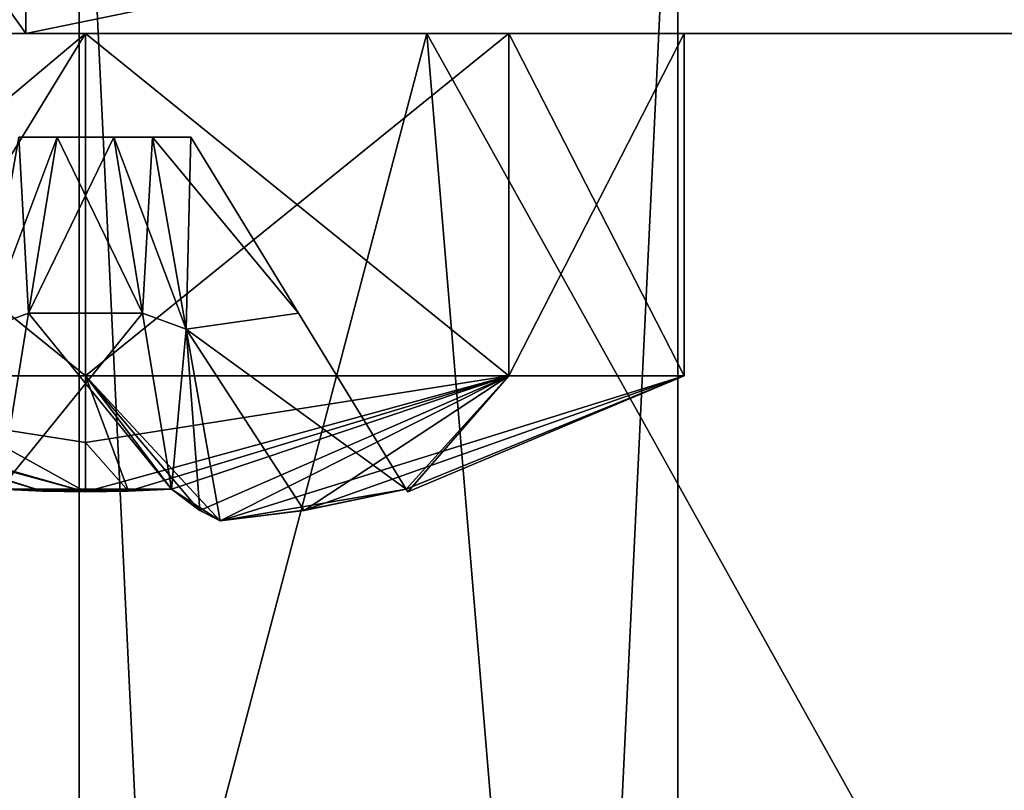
# Model space of a CAD drawing. Header units: millimetres. Extents: x -25 to 25, y -260 to 12.
# Tile 70 of 96: x -10 to -5, y -16 to -12. Entities that reach past the tile are written whole.
import ezdxf

# ---------------------------------------------------------------- set-up
doc = ezdxf.new("R2010")
doc.units = ezdxf.units.MM
doc.header["$LTSCALE"] = 65.185185
for name, color, linetype in [('1053', 7, 'CONTINUOUS'), ('1054', 7, 'CONTINUOUS'), ('1055', 7, 'CONTINUOUS'), ('1057', 7, 'CONTINUOUS'), ('1084', 7, 'CONTINUOUS'), ('11', 7, 'CONTINUOUS'), ('27', 7, 'CONTINUOUS'), ('28', 7, 'CONTINUOUS'), ('3', 7, 'CONTINUOUS'), ('33', 7, 'CONTINUOUS'), ('34', 7, 'CONTINUOUS'), ('58', 7, 'CONTINUOUS'), ('709', 7, 'CONTINUOUS'), ('71', 7, 'CONTINUOUS'), ('710', 7, 'CONTINUOUS'), ('712', 7, 'CONTINUOUS'), ('715', 7, 'CONTINUOUS'), ('717', 7, 'CONTINUOUS'), ('904', 7, 'CONTINUOUS'), ('905', 7, 'CONTINUOUS'), ('906', 7, 'CONTINUOUS'), ('907', 7, 'CONTINUOUS'), ('908', 7, 'CONTINUOUS'), ('909', 7, 'CONTINUOUS'), ('910', 7, 'CONTINUOUS'), ('911', 7, 'CONTINUOUS'), ('913', 7, 'CONTINUOUS'), ('915', 7, 'CONTINUOUS'), ('916', 7, 'CONTINUOUS'), ('917', 7, 'CONTINUOUS'), ('918', 7, 'CONTINUOUS'), ('919', 7, 'CONTINUOUS'), ('920', 7, 'CONTINUOUS'), ('921', 7, 'CONTINUOUS'), ('922', 7, 'CONTINUOUS'), ('923', 7, 'CONTINUOUS'), ('924', 7, 'CONTINUOUS'), ('925', 7, 'CONTINUOUS'), ('926', 7, 'CONTINUOUS'), ('927', 7, 'CONTINUOUS'), ('930', 7, 'CONTINUOUS'), ('931', 7, 'CONTINUOUS'), ('932', 7, 'CONTINUOUS')]:
    doc.layers.add(name, color=color, linetype=linetype)

msp = doc.modelspace()

# ---------------------------------------------------------------- linework, layer by layer
at = {"layer": '1053', "color": 7, "linetype": 'CONTINUOUS'}
for points in [[(-6.75, -10.2, 157.8), (-6.75, -73, 157.8), (-6.75, -10.2, 134), (-6.75, -10.2, 157.8)], [(-6.75, -10.2, 134), (-6.75, -73, 157.8), (-6.75, -73, 134), (-6.75, -10.2, 134)]]:
    msp.add_3dface(points, dxfattribs=at)
at = {"layer": '1054', "color": 7, "linetype": 'CONTINUOUS'}
for points in [[(-9.75, -73, 157.8), (-9.75, -10.2, 157.8), (-9.75, -73, 134), (-9.75, -73, 157.8)], [(-9.75, -73, 134), (-9.75, -10.2, 157.8), (-9.75, -10.2, 134), (-9.75, -73, 134)]]:
    msp.add_3dface(points, dxfattribs=at)
at = {"layer": '1055', "color": 7, "linetype": 'CONTINUOUS'}
for points in [[(-6.75, -73, 157.8), (-6.75, -10.2, 157.8), (-9.75, -73, 157.8), (-6.75, -73, 157.8)], [(-9.75, -73, 157.8), (-6.75, -10.2, 157.8), (-9.75, -10.2, 157.8), (-9.75, -73, 157.8)]]:
    msp.add_3dface(points, dxfattribs=at)
at = {"layer": '1057', "color": 7, "linetype": 'CONTINUOUS'}
for points in [[(-6.75, -10.2, 134), (-6.75, -73, 134), (-9.75, -10.2, 134), (-6.75, -10.2, 134)], [(-6.75, -73, 134), (-9.75, -73, 134), (-9.75, -10.2, 134), (-6.75, -73, 134)]]:
    msp.add_3dface(points, dxfattribs=at)
at = {"layer": '1084', "linetype": 'CONTINUOUS'}
for points in [[(-8.0075, -12.2, 167.7188), (-10.5117, -21.7, 170.5), (-11.277, -12.2, 172.2188), (-8.0075, -12.2, 167.7188)], [(-8.0075, -12.2, 182.2812), (-11.277, -12.2, 177.7812), (-10.5117, -21.7, 179.5), (-8.0075, -12.2, 182.2812)], [(-7.2175, -21.7, 167.2058), (-10.5117, -21.7, 170.5), (-8.0075, -12.2, 167.7188), (-7.2175, -21.7, 167.2058)], [(-7.2175, -21.7, 182.7942), (-8.0075, -12.2, 182.2812), (-10.5117, -21.7, 179.5), (-7.2175, -21.7, 182.7942)], [(-2.7175, -12.2, 166), (-7.2175, -21.7, 167.2058), (-8.0075, -12.2, 167.7188), (-2.7175, -12.2, 166)], [(-2.7175, -12.2, 184), (-8.0075, -12.2, 182.2812), (-2.7175, -21.7, 184), (-2.7175, -12.2, 184)], [(-2.7175, -21.7, 184), (-8.0075, -12.2, 182.2812), (-7.2175, -21.7, 182.7942), (-2.7175, -21.7, 184)], [(-2.7175, -21.7, 166), (-7.2175, -21.7, 167.2058), (-2.7175, -12.2, 166), (-2.7175, -21.7, 166)]]:
    msp.add_3dface(points, dxfattribs=at)
at = {"layer": '11', "color": 7, "linetype": 'CONTINUOUS'}
for points in [[(-9.75, -73, -22.5), (-9.75, -10.2, -22.5), (-6.75, -73, -22.5), (-9.75, -73, -22.5)], [(-6.75, -73, -22.5), (-9.75, -10.2, -22.5), (-6.75, -10.2, -22.5), (-6.75, -73, -22.5)]]:
    msp.add_3dface(points, dxfattribs=at)
at = {"layer": '27', "color": 7, "linetype": 'CONTINUOUS'}
for points in [[(-6.75, -73, -22.5), (-6.75, -10.2, -22.5), (-6.75, -69.5, -19.8079), (-6.75, -73, -22.5)], [(-6.75, -69.5, -19.8079), (-6.75, -10.2, -22.5), (-6.75, -10.2, 116), (-6.75, -69.5, -19.8079)], [(-6.75, -69.5, -19.8079), (-6.75, -10.2, 116), (-6.75, -69.5, -11.8079), (-6.75, -69.5, -19.8079)], [(-6.75, -69.5, 6), (-6.75, -73, -11.8079), (-6.75, -10.2, 116), (-6.75, -69.5, 6)], [(-6.75, -69.5, 14), (-6.75, -69.5, 6), (-6.75, -10.2, 116), (-6.75, -69.5, 14)], [(-6.75, -10.2, 116), (-6.75, -73, -11.8079), (-6.75, -69.5, -11.8079), (-6.75, -10.2, 116)], [(-6.75, -73, 14), (-6.75, -69.5, 14), (-6.75, -10.2, 116), (-6.75, -73, 14)], [(-6.75, -69.5, 31), (-6.75, -73, 14), (-6.75, -10.2, 116), (-6.75, -69.5, 31)], [(-6.75, -69.5, 39), (-6.75, -69.5, 31), (-6.75, -10.2, 116), (-6.75, -69.5, 39)], [(-6.75, -73, 39), (-6.75, -69.5, 39), (-6.75, -10.2, 116), (-6.75, -73, 39)], [(-6.75, -73, 116), (-6.75, -73, 39), (-6.75, -10.2, 116), (-6.75, -73, 116)]]:
    msp.add_3dface(points, dxfattribs=at)
at = {"layer": '28', "color": 7, "linetype": 'CONTINUOUS'}
for points in [[(-6.75, -10.2, 197.8), (-6.75, -10.2, 222.5), (-6.75, -73, 222.5), (-6.75, -10.2, 197.8)], [(-6.75, -10.2, 197.8), (-6.75, -73, 222.5), (-6.75, -69.5, 219.8079), (-6.75, -10.2, 197.8)], [(-6.75, -73, 197.8), (-6.75, -10.2, 197.8), (-6.75, -73, 211.8079), (-6.75, -73, 197.8)], [(-6.75, -73, 211.8079), (-6.75, -10.2, 197.8), (-6.75, -69.5, 211.8079), (-6.75, -73, 211.8079)], [(-6.75, -69.5, 211.8079), (-6.75, -10.2, 197.8), (-6.75, -69.5, 219.8079), (-6.75, -69.5, 211.8079)]]:
    msp.add_3dface(points, dxfattribs=at)
at = {"layer": '3', "color": 7, "linetype": 'CONTINUOUS'}
for points in [[(-9.75, -10.2, 116), (-9.75, -73, 116), (-6.75, -10.2, 116), (-9.75, -10.2, 116)], [(-9.75, -73, 116), (-6.75, -73, 116), (-6.75, -10.2, 116), (-9.75, -73, 116)]]:
    msp.add_3dface(points, dxfattribs=at)
at = {"layer": '33', "color": 7, "linetype": 'CONTINUOUS'}
for points in [[(-9.75, -10.2, 116), (-9.75, -10.2, -22.5), (-9.75, -73, 116), (-9.75, -10.2, 116)], [(-9.75, -10.2, -22.5), (-9.75, -73, -22.5), (-9.75, -73, -19.8079), (-9.75, -10.2, -22.5)], [(-9.75, -10.2, -22.5), (-9.75, -73, -19.8079), (-9.75, -69.5, -19.8079), (-9.75, -10.2, -22.5)], [(-9.75, -10.2, -22.5), (-9.75, -69.5, -19.8079), (-9.75, -69.5, -11.8079), (-9.75, -10.2, -22.5)], [(-9.75, -10.2, -22.5), (-9.75, -69.5, -11.8079), (-9.75, -73, 6), (-9.75, -10.2, -22.5)], [(-9.75, -73, 116), (-9.75, -10.2, -22.5), (-9.75, -69.5, 39), (-9.75, -73, 116)], [(-9.75, -69.5, 39), (-9.75, -10.2, -22.5), (-9.75, -69.5, 31), (-9.75, -69.5, 39)], [(-9.75, -69.5, 31), (-9.75, -10.2, -22.5), (-9.75, -73, 31), (-9.75, -69.5, 31)], [(-9.75, -73, 31), (-9.75, -10.2, -22.5), (-9.75, -69.5, 14), (-9.75, -73, 31)], [(-9.75, -69.5, 14), (-9.75, -10.2, -22.5), (-9.75, -69.5, 6), (-9.75, -69.5, 14)], [(-9.75, -69.5, 6), (-9.75, -10.2, -22.5), (-9.75, -73, 6), (-9.75, -69.5, 6)]]:
    msp.add_3dface(points, dxfattribs=at)
at = {"layer": '34', "color": 7, "linetype": 'CONTINUOUS'}
for points in [[(-9.75, -73, 222.5), (-9.75, -10.2, 222.5), (-9.75, -73, 219.8079), (-9.75, -73, 222.5)], [(-9.75, -73, 197.8), (-9.75, -10.2, 222.5), (-9.75, -10.2, 197.8), (-9.75, -73, 197.8)], [(-9.75, -10.2, 222.5), (-9.75, -73, 197.8), (-9.75, -69.5, 211.8079), (-9.75, -10.2, 222.5)], [(-9.75, -10.2, 222.5), (-9.75, -69.5, 211.8079), (-9.75, -69.5, 219.8079), (-9.75, -10.2, 222.5)], [(-9.75, -73, 219.8079), (-9.75, -10.2, 222.5), (-9.75, -69.5, 219.8079), (-9.75, -73, 219.8079)]]:
    msp.add_3dface(points, dxfattribs=at)
at = {"layer": '58', "color": 7, "linetype": 'CONTINUOUS'}
for points in [[(-6.75, -73, 222.5), (-6.75, -10.2, 222.5), (-9.75, -73, 222.5), (-6.75, -73, 222.5)], [(-9.75, -73, 222.5), (-6.75, -10.2, 222.5), (-9.75, -10.2, 222.5), (-9.75, -73, 222.5)]]:
    msp.add_3dface(points, dxfattribs=at)
at = {"layer": '709', "linetype": 'CONTINUOUS'}
for points in [[(7.5825, -12.2, 188.5), (6.7035, -12.2, 190.6208), (-13.0175, -12.2, 188.5), (7.5825, -12.2, 188.5)], [(-13.0175, -12.2, 188.5), (6.7035, -12.2, 190.6208), (-12.1383, -12.2, 190.6209), (-13.0175, -12.2, 188.5)], [(7.5825, -12.2, 161.5), (7.5825, -12.2, 188.5), (-13.0175, -12.2, 161.5), (7.5825, -12.2, 161.5)], [(-13.0175, -12.2, 161.5), (7.5825, -12.2, 188.5), (-13.0175, -12.2, 188.5), (-13.0175, -12.2, 161.5)], [(-12.1384, -12.2, 159.3792), (7.5825, -12.2, 161.5), (-13.0175, -12.2, 161.5), (-12.1384, -12.2, 159.3792)], [(6.7033, -12.2, 159.3791), (7.5825, -12.2, 161.5), (-12.1384, -12.2, 159.3792), (6.7033, -12.2, 159.3791)], [(-10.0175, -12.2, 158.5), (6.7033, -12.2, 159.3791), (-12.1384, -12.2, 159.3792), (-10.0175, -12.2, 158.5)], [(6.7035, -12.2, 190.6208), (4.5825, -12.2, 191.5), (-12.1383, -12.2, 190.6209), (6.7035, -12.2, 190.6208)], [(-12.1383, -12.2, 190.6209), (4.5825, -12.2, 191.5), (-10.0175, -12.2, 191.5), (-12.1383, -12.2, 190.6209)], [(4.5825, -12.2, 158.5), (6.7033, -12.2, 159.3791), (-10.0175, -12.2, 158.5), (4.5825, -12.2, 158.5)]]:
    msp.add_3dface(points, dxfattribs=at)
at = {"layer": '71', "color": 7, "linetype": 'CONTINUOUS'}
for points in [[(-6.75, -10.2, 197.8), (-6.75, -73, 197.8), (-9.75, -10.2, 197.8), (-6.75, -10.2, 197.8)], [(-6.75, -73, 197.8), (-9.75, -73, 197.8), (-9.75, -10.2, 197.8), (-6.75, -73, 197.8)]]:
    msp.add_3dface(points, dxfattribs=at)
at = {"layer": '710', "linetype": 'CONTINUOUS'}
for points in [[(4.5825, -12.2, 158.5), (-10.0175, -12.2, 158.5), (4.5825, -9.2, 158.5), (4.5825, -12.2, 158.5)], [(4.5825, -9.2, 158.5), (-10.0175, -12.2, 158.5), (-10.0175, -9.2, 158.5), (4.5825, -9.2, 158.5)]]:
    msp.add_3dface(points, dxfattribs=at)
at = {"layer": '712', "linetype": 'CONTINUOUS'}
for points in [[(-10.0175, -12.2, 191.5), (4.5825, -12.2, 191.5), (-10.0175, -9.2, 191.5), (-10.0175, -12.2, 191.5)], [(4.5825, -12.2, 191.5), (4.5825, -9.2, 191.5), (-10.0175, -9.2, 191.5), (4.5825, -12.2, 191.5)]]:
    msp.add_3dface(points, dxfattribs=at)
at = {"layer": '715', "linetype": 'CONTINUOUS'}
for points in [[(-12.1383, -12.2, 190.6209), (-10.0175, -12.2, 191.5), (-12.1388, -9.2, 190.6213), (-12.1383, -12.2, 190.6209)], [(-12.1388, -9.2, 190.6213), (-10.0175, -12.2, 191.5), (-10.0175, -9.2, 191.5), (-12.1388, -9.2, 190.6213)]]:
    msp.add_3dface(points, dxfattribs=at)
at = {"layer": '717', "linetype": 'CONTINUOUS'}
for points in [[(-10.0175, -9.2, 158.5), (-12.1384, -12.2, 159.3792), (-12.1388, -9.2, 159.3787), (-10.0175, -9.2, 158.5)], [(-10.0175, -12.2, 158.5), (-12.1384, -12.2, 159.3792), (-10.0175, -9.2, 158.5), (-10.0175, -12.2, 158.5)]]:
    msp.add_3dface(points, dxfattribs=at)
at = {"layer": '904', "color": 7, "linetype": 'CONTINUOUS'}
for points in [[(-9.502, -14.4952, 185.3873), (-9.7175, -14.4986, 185.3852), (-7.5962, -13.9162, 184.8787), (-9.502, -14.4952, 185.3873)], [(-7.5962, -13.9162, 184.8787), (-9.7175, -14.4986, 185.3852), (-9.7175, -14.2509, 184.6743), (-7.5962, -13.9162, 184.8787)], [(-9.1495, -14.5892, 188.109), (-9.0434, -14.6438, 187.674), (-9.7175, -13.9162, 190), (-9.1495, -14.5892, 188.109)], [(-9.7175, -13.9162, 190), (-9.0434, -14.6438, 187.674), (-7.5962, -13.9162, 189.1213), (-9.7175, -13.9162, 190)], [(-9.287, -14.4849, 188.6064), (-9.1495, -14.5892, 188.109), (-9.7175, -13.9162, 190), (-9.287, -14.4849, 188.6064)], [(-9.5021, -14.4952, 188.6127), (-9.287, -14.4849, 188.6064), (-9.7175, -13.9162, 190), (-9.5021, -14.4952, 188.6127)], [(-9.7175, -14.2509, 189.3257), (-9.5021, -14.4952, 188.6127), (-9.7175, -13.9162, 190), (-9.7175, -14.2509, 189.3257)], [(-9.7175, -13.9162, 184), (-7.5962, -13.9162, 184.8787), (-9.7175, -14.2509, 184.6743), (-9.7175, -13.9162, 184)], [(-9.287, -14.4849, 185.3936), (-9.502, -14.4952, 185.3873), (-7.5962, -13.9162, 184.8787), (-9.287, -14.4849, 185.3936)], [(-9.1455, -14.5914, 185.9047), (-9.287, -14.4849, 185.3936), (-7.5962, -13.9162, 184.8787), (-9.1455, -14.5914, 185.9047)], [(-9.0434, -14.6438, 186.326), (-9.1455, -14.5914, 185.9047), (-7.5962, -13.9162, 184.8787), (-9.0434, -14.6438, 186.326)], [(-8.618, -14.5907, 186.429), (-9.0434, -14.6438, 186.326), (-6.7175, -13.9162, 187), (-8.618, -14.5907, 186.429)], [(-6.7175, -13.9162, 187), (-9.0434, -14.6438, 186.326), (-7.5962, -13.9162, 184.8787), (-6.7175, -13.9162, 187)], [(-9.0434, -14.6438, 187.674), (-8.6222, -14.5914, 187.572), (-7.5962, -13.9162, 189.1213), (-9.0434, -14.6438, 187.674)], [(-8.6222, -14.5914, 187.572), (-8.1111, -14.4849, 187.4304), (-7.5962, -13.9162, 189.1213), (-8.6222, -14.5914, 187.572)], [(-8.1111, -14.4849, 186.5696), (-8.618, -14.5907, 186.429), (-6.7175, -13.9162, 187), (-8.1111, -14.4849, 186.5696)], [(-8.1027, -14.4986, 187), (-8.1111, -14.4849, 186.5696), (-6.7175, -13.9162, 187), (-8.1027, -14.4986, 187)], [(-8.1111, -14.4849, 187.4304), (-8.1027, -14.4986, 187), (-7.5962, -13.9162, 189.1213), (-8.1111, -14.4849, 187.4304)], [(-7.5962, -13.9162, 189.1213), (-8.1027, -14.4986, 187), (-6.7175, -13.9162, 187), (-7.5962, -13.9162, 189.1213)], [(-9.7175, -14.4986, 188.6148), (-9.5021, -14.4952, 188.6127), (-9.7175, -14.2509, 189.3257), (-9.7175, -14.4986, 188.6148)]]:
    msp.add_3dface(points, dxfattribs=at)
at = {"layer": '905', "color": 7, "linetype": 'CONTINUOUS'}
for points in [[(-9.5759, -12.72, 186.4718), (-9.4315, -13.6025, 185.9327), (-9.3826, -12.72, 186.6651), (-9.5759, -12.72, 186.4718)], [(-9.3826, -12.72, 186.6651), (-9.4315, -13.6025, 185.9327), (-9.213, -13.6819, 186.4955), (-9.3826, -12.72, 186.6651)], [(-9.4315, -13.6025, 185.9327), (-9.287, -14.4849, 185.3936), (-9.213, -13.6819, 186.4955), (-9.4315, -13.6025, 185.9327)], [(-9.287, -14.4849, 185.3936), (-9.1455, -14.5914, 185.9047), (-9.213, -13.6819, 186.4955), (-9.287, -14.4849, 185.3936)], [(-9.1455, -14.5914, 185.9047), (-9.0434, -14.6438, 186.326), (-9.213, -13.6819, 186.4955), (-9.1455, -14.5914, 185.9047)]]:
    msp.add_3dface(points, dxfattribs=at)
at = {"layer": '906', "color": 7, "linetype": 'CONTINUOUS'}
for points in [[(-9.3826, -12.72, 186.6651), (-9.213, -13.6819, 186.4955), (-9.1892, -12.72, 186.8585), (-9.3826, -12.72, 186.6651)], [(-9.1892, -12.72, 186.8585), (-9.213, -13.6819, 186.4955), (-8.6502, -13.6025, 186.714), (-9.1892, -12.72, 186.8585)], [(-9.213, -13.6819, 186.4955), (-8.1111, -14.4849, 186.5696), (-8.6502, -13.6025, 186.714), (-9.213, -13.6819, 186.4955)], [(-9.0434, -14.6438, 186.326), (-8.1111, -14.4849, 186.5696), (-9.213, -13.6819, 186.4955), (-9.0434, -14.6438, 186.326)], [(-9.0434, -14.6438, 186.326), (-8.618, -14.5907, 186.429), (-8.1111, -14.4849, 186.5696), (-9.0434, -14.6438, 186.326)]]:
    msp.add_3dface(points, dxfattribs=at)
at = {"layer": '907', "color": 7, "linetype": 'CONTINUOUS'}
for points in [[(-9.1892, -12.72, 186.8585), (-8.6502, -13.6025, 186.714), (-9.1892, -12.72, 187.1415), (-9.1892, -12.72, 186.8585)], [(-9.1892, -12.72, 187.1415), (-8.6502, -13.6025, 186.714), (-8.6502, -13.6025, 187.286), (-9.1892, -12.72, 187.1415)], [(-8.1111, -14.4849, 186.5696), (-8.1111, -14.4849, 187.4304), (-8.6502, -13.6025, 187.286), (-8.1111, -14.4849, 186.5696)], [(-8.6502, -13.6025, 186.714), (-8.1111, -14.4849, 186.5696), (-8.6502, -13.6025, 187.286), (-8.6502, -13.6025, 186.714)], [(-8.1111, -14.4849, 186.5696), (-8.1027, -14.4986, 187), (-8.1111, -14.4849, 187.4304), (-8.1111, -14.4849, 186.5696)]]:
    msp.add_3dface(points, dxfattribs=at)
at = {"layer": '908', "color": 7, "linetype": 'CONTINUOUS'}
for points in [[(-9.1892, -12.72, 187.1415), (-8.6502, -13.6025, 187.286), (-9.3826, -12.72, 187.3349), (-9.1892, -12.72, 187.1415)], [(-9.3826, -12.72, 187.3349), (-8.6502, -13.6025, 187.286), (-9.213, -13.6819, 187.5045), (-9.3826, -12.72, 187.3349)], [(-8.6502, -13.6025, 187.286), (-8.1111, -14.4849, 187.4304), (-9.213, -13.6819, 187.5045), (-8.6502, -13.6025, 187.286)], [(-8.1111, -14.4849, 187.4304), (-8.6222, -14.5914, 187.572), (-9.213, -13.6819, 187.5045), (-8.1111, -14.4849, 187.4304)], [(-8.6222, -14.5914, 187.572), (-9.0434, -14.6438, 187.674), (-9.213, -13.6819, 187.5045), (-8.6222, -14.5914, 187.572)]]:
    msp.add_3dface(points, dxfattribs=at)
at = {"layer": '909', "color": 7, "linetype": 'CONTINUOUS'}
for points in [[(-9.3826, -12.72, 187.3349), (-9.213, -13.6819, 187.5045), (-9.5759, -12.72, 187.5282), (-9.3826, -12.72, 187.3349)], [(-9.5759, -12.72, 187.5282), (-9.213, -13.6819, 187.5045), (-9.4315, -13.6025, 188.0673), (-9.5759, -12.72, 187.5282)], [(-9.213, -13.6819, 187.5045), (-9.287, -14.4849, 188.6064), (-9.4315, -13.6025, 188.0673), (-9.213, -13.6819, 187.5045)], [(-9.0434, -14.6438, 187.674), (-9.287, -14.4849, 188.6064), (-9.213, -13.6819, 187.5045), (-9.0434, -14.6438, 187.674)], [(-9.0434, -14.6438, 187.674), (-9.1495, -14.5892, 188.109), (-9.287, -14.4849, 188.6064), (-9.0434, -14.6438, 187.674)]]:
    msp.add_3dface(points, dxfattribs=at)
at = {"layer": '910', "color": 7, "linetype": 'CONTINUOUS'}
for points in [[(-9.859, -12.72, 187.5282), (-9.4315, -13.6025, 188.0673), (-10.0035, -13.6025, 188.0673), (-9.859, -12.72, 187.5282)], [(-9.5759, -12.72, 187.5282), (-9.4315, -13.6025, 188.0673), (-9.859, -12.72, 187.5282), (-9.5759, -12.72, 187.5282)], [(-10.0035, -13.6025, 188.0673), (-9.287, -14.4849, 188.6064), (-10.1479, -14.4849, 188.6064), (-10.0035, -13.6025, 188.0673)], [(-9.4315, -13.6025, 188.0673), (-9.287, -14.4849, 188.6064), (-10.0035, -13.6025, 188.0673), (-9.4315, -13.6025, 188.0673)], [(-9.287, -14.4849, 188.6064), (-9.5021, -14.4952, 188.6127), (-10.1479, -14.4849, 188.6064), (-9.287, -14.4849, 188.6064)], [(-10.1479, -14.4849, 188.6064), (-9.5021, -14.4952, 188.6127), (-9.9329, -14.4952, 188.6127), (-10.1479, -14.4849, 188.6064)], [(-9.5021, -14.4952, 188.6127), (-9.7175, -14.4986, 188.6148), (-9.9329, -14.4952, 188.6127), (-9.5021, -14.4952, 188.6127)]]:
    msp.add_3dface(points, dxfattribs=at)
at = {"layer": '911', "color": 7, "linetype": 'CONTINUOUS'}
for points in [[(-10.0524, -12.72, 187.3349), (-10.0035, -13.6025, 188.0673), (-10.2219, -13.6819, 187.5045), (-10.0524, -12.72, 187.3349)], [(-9.859, -12.72, 187.5282), (-10.0035, -13.6025, 188.0673), (-10.0524, -12.72, 187.3349), (-9.859, -12.72, 187.5282)], [(-10.0035, -13.6025, 188.0673), (-10.1479, -14.4849, 188.6064), (-10.2219, -13.6819, 187.5045), (-10.0035, -13.6025, 188.0673)]]:
    msp.add_3dface(points, dxfattribs=at)
at = {"layer": '913', "color": 7, "linetype": 'CONTINUOUS'}
for points in [[(-9.7175, -14.4986, 188.6148), (-9.7175, -14.2509, 189.3257), (-11.8537, -13.9162, 189.1063), (-9.7175, -14.4986, 188.6148)], [(-9.9329, -14.4952, 188.6127), (-9.7175, -14.4986, 188.6148), (-11.8537, -13.9162, 189.1063), (-9.9329, -14.4952, 188.6127)], [(-9.7175, -14.2509, 189.3257), (-9.7175, -13.9162, 190), (-11.8537, -13.9162, 189.1063), (-9.7175, -14.2509, 189.3257)], [(-10.1479, -14.4849, 188.6064), (-9.9329, -14.4952, 188.6127), (-11.8537, -13.9162, 189.1063), (-10.1479, -14.4849, 188.6064)], [(-9.7175, -14.4986, 185.3852), (-9.9328, -14.4952, 185.3873), (-11.7602, -13.9162, 184.8028), (-9.7175, -14.4986, 185.3852)], [(-10.7679, -13.9162, 184.1899), (-9.7175, -14.4986, 185.3852), (-11.7602, -13.9162, 184.8028), (-10.7679, -13.9162, 184.1899)], [(-9.9328, -14.4952, 185.3873), (-10.1479, -14.4849, 185.3936), (-11.7602, -13.9162, 184.8028), (-9.9328, -14.4952, 185.3873)], [(-9.7175, -13.9162, 184), (-9.7175, -14.4986, 185.3852), (-10.7679, -13.9162, 184.1899), (-9.7175, -13.9162, 184)], [(-9.7175, -14.4986, 185.3852), (-9.7175, -13.9162, 184), (-9.7175, -14.2509, 184.6743), (-9.7175, -14.4986, 185.3852)]]:
    msp.add_3dface(points, dxfattribs=at)
at = {"layer": '915', "color": 7, "linetype": 'CONTINUOUS'}
for points in [[(-10.0524, -12.72, 186.6651), (-10.2219, -13.6819, 186.4955), (-9.859, -12.72, 186.4718), (-10.0524, -12.72, 186.6651)], [(-9.859, -12.72, 186.4718), (-10.2219, -13.6819, 186.4955), (-10.0035, -13.6025, 185.9327), (-9.859, -12.72, 186.4718)], [(-10.2219, -13.6819, 186.4955), (-10.1479, -14.4849, 185.3936), (-10.0035, -13.6025, 185.9327), (-10.2219, -13.6819, 186.4955)]]:
    msp.add_3dface(points, dxfattribs=at)
at = {"layer": '916', "color": 7, "linetype": 'CONTINUOUS'}
for points in [[(-11.8537, -13.9162, 189.1063), (-9.7175, -13.9162, 190), (-11.8388, -12.2, 189.1213), (-11.8537, -13.9162, 189.1063)], [(-11.8388, -12.2, 189.1213), (-9.7175, -13.9162, 190), (-9.7175, -12.2, 190), (-11.8388, -12.2, 189.1213)], [(-9.7175, -12.2, 184), (-11.7602, -13.9162, 184.8028), (-11.8388, -12.2, 184.8787), (-9.7175, -12.2, 184)], [(-10.7679, -13.9162, 184.1899), (-11.7602, -13.9162, 184.8028), (-9.7175, -12.2, 184), (-10.7679, -13.9162, 184.1899)], [(-9.7175, -13.9162, 184), (-10.7679, -13.9162, 184.1899), (-9.7175, -12.2, 184), (-9.7175, -13.9162, 184)]]:
    msp.add_3dface(points, dxfattribs=at)
at = {"layer": '917', "color": 7, "linetype": 'CONTINUOUS'}
for points in [[(-9.7175, -13.9162, 190), (-7.5962, -13.9162, 189.1213), (-9.7175, -12.2, 190), (-9.7175, -13.9162, 190)], [(-9.7175, -12.2, 190), (-7.5962, -13.9162, 189.1213), (-7.5962, -12.2, 189.1213), (-9.7175, -12.2, 190)], [(-7.5962, -13.9162, 184.8787), (-9.7175, -13.9162, 184), (-7.5962, -12.2, 184.8787), (-7.5962, -13.9162, 184.8787)], [(-9.7175, -13.9162, 184), (-9.7175, -12.2, 184), (-7.5962, -12.2, 184.8787), (-9.7175, -13.9162, 184)], [(-7.5962, -13.9162, 189.1213), (-6.7175, -13.9162, 187), (-7.5962, -12.2, 189.1213), (-7.5962, -13.9162, 189.1213)], [(-6.7175, -13.9162, 187), (-7.5962, -13.9162, 184.8787), (-6.7175, -12.2, 187), (-6.7175, -13.9162, 187)], [(-7.5962, -12.2, 189.1213), (-6.7175, -13.9162, 187), (-6.7175, -12.2, 187), (-7.5962, -12.2, 189.1213)], [(-6.7175, -12.2, 187), (-7.5962, -13.9162, 184.8787), (-7.5962, -12.2, 184.8787), (-6.7175, -12.2, 187)]]:
    msp.add_3dface(points, dxfattribs=at)
at = {"layer": '918', "color": 7, "linetype": 'CONTINUOUS'}
for points in [[(-9.1495, -14.5892, 164.109), (-9.0434, -14.6438, 163.674), (-9.7175, -13.9162, 166), (-9.1495, -14.5892, 164.109)], [(-9.7175, -13.9162, 166), (-9.0434, -14.6438, 163.674), (-7.5962, -13.9162, 165.1213), (-9.7175, -13.9162, 166)], [(-9.287, -14.4849, 164.6064), (-9.1495, -14.5892, 164.109), (-9.7175, -13.9162, 166), (-9.287, -14.4849, 164.6064)], [(-9.5021, -14.4952, 164.6127), (-9.287, -14.4849, 164.6064), (-9.7175, -13.9162, 166), (-9.5021, -14.4952, 164.6127)], [(-9.7175, -14.2509, 165.3257), (-9.5021, -14.4952, 164.6127), (-9.7175, -13.9162, 166), (-9.7175, -14.2509, 165.3257)], [(-9.7175, -13.9162, 160), (-7.5962, -13.9162, 160.8787), (-9.7175, -14.2509, 160.6743), (-9.7175, -13.9162, 160)], [(-9.7175, -14.2509, 160.6743), (-7.5962, -13.9162, 160.8787), (-9.7175, -14.4986, 161.3852), (-9.7175, -14.2509, 160.6743)], [(-9.7175, -14.4986, 161.3852), (-7.5962, -13.9162, 160.8787), (-9.5021, -14.4952, 161.3873), (-9.7175, -14.4986, 161.3852)], [(-7.5962, -13.9162, 160.8787), (-9.287, -14.4849, 161.3936), (-9.5021, -14.4952, 161.3873), (-7.5962, -13.9162, 160.8787)], [(-9.1455, -14.5914, 161.9047), (-9.287, -14.4849, 161.3936), (-7.5962, -13.9162, 160.8787), (-9.1455, -14.5914, 161.9047)], [(-9.0434, -14.6438, 162.326), (-9.1455, -14.5914, 161.9047), (-7.5962, -13.9162, 160.8787), (-9.0434, -14.6438, 162.326)], [(-8.618, -14.5907, 162.429), (-9.0434, -14.6438, 162.326), (-6.7175, -13.9162, 163), (-8.618, -14.5907, 162.429)], [(-6.7175, -13.9162, 163), (-9.0434, -14.6438, 162.326), (-7.5962, -13.9162, 160.8787), (-6.7175, -13.9162, 163)], [(-9.0434, -14.6438, 163.674), (-8.6222, -14.5914, 163.572), (-7.5962, -13.9162, 165.1213), (-9.0434, -14.6438, 163.674)], [(-8.6222, -14.5914, 163.572), (-8.1111, -14.4849, 163.4304), (-7.5962, -13.9162, 165.1213), (-8.6222, -14.5914, 163.572)], [(-8.1111, -14.4849, 162.5696), (-8.618, -14.5907, 162.429), (-6.7175, -13.9162, 163), (-8.1111, -14.4849, 162.5696)], [(-8.1027, -14.4986, 163), (-8.1111, -14.4849, 162.5696), (-6.7175, -13.9162, 163), (-8.1027, -14.4986, 163)], [(-8.1111, -14.4849, 163.4304), (-8.1027, -14.4986, 163), (-7.5962, -13.9162, 165.1213), (-8.1111, -14.4849, 163.4304)], [(-7.5962, -13.9162, 165.1213), (-8.1027, -14.4986, 163), (-6.7175, -13.9162, 163), (-7.5962, -13.9162, 165.1213)], [(-9.7175, -14.4986, 164.6148), (-9.5021, -14.4952, 164.6127), (-9.7175, -14.2509, 165.3257), (-9.7175, -14.4986, 164.6148)]]:
    msp.add_3dface(points, dxfattribs=at)
at = {"layer": '919', "color": 7, "linetype": 'CONTINUOUS'}
for points in [[(-9.859, -12.72, 162.4718), (-10.0035, -13.6025, 161.9327), (-9.5759, -12.72, 162.4718), (-9.859, -12.72, 162.4718)], [(-9.5759, -12.72, 162.4718), (-10.0035, -13.6025, 161.9327), (-9.4315, -13.6025, 161.9327), (-9.5759, -12.72, 162.4718)], [(-10.1479, -14.4849, 161.3936), (-9.287, -14.4849, 161.3936), (-9.4315, -13.6025, 161.9327), (-10.1479, -14.4849, 161.3936)], [(-10.0035, -13.6025, 161.9327), (-10.1479, -14.4849, 161.3936), (-9.4315, -13.6025, 161.9327), (-10.0035, -13.6025, 161.9327)], [(-9.9328, -14.4952, 161.3873), (-9.287, -14.4849, 161.3936), (-10.1479, -14.4849, 161.3936), (-9.9328, -14.4952, 161.3873)], [(-9.5021, -14.4952, 161.3873), (-9.287, -14.4849, 161.3936), (-9.9328, -14.4952, 161.3873), (-9.5021, -14.4952, 161.3873)], [(-9.7175, -14.4986, 161.3852), (-9.5021, -14.4952, 161.3873), (-9.9328, -14.4952, 161.3873), (-9.7175, -14.4986, 161.3852)]]:
    msp.add_3dface(points, dxfattribs=at)
at = {"layer": '920', "color": 7, "linetype": 'CONTINUOUS'}
for points in [[(-9.7175, -14.4986, 164.6148), (-9.7175, -14.2509, 165.3257), (-11.8537, -13.9162, 165.1063), (-9.7175, -14.4986, 164.6148)], [(-9.7175, -14.4986, 164.6148), (-11.8537, -13.9162, 165.1063), (-9.9329, -14.4952, 164.6127), (-9.7175, -14.4986, 164.6148)], [(-9.7175, -14.2509, 165.3257), (-9.7175, -13.9162, 166), (-11.8537, -13.9162, 165.1063), (-9.7175, -14.2509, 165.3257)], [(-11.8537, -13.9162, 165.1063), (-10.1479, -14.4849, 164.6064), (-9.9329, -14.4952, 164.6127), (-11.8537, -13.9162, 165.1063)], [(-9.7175, -14.4986, 161.3852), (-9.9328, -14.4952, 161.3873), (-11.7602, -13.9162, 160.8028), (-9.7175, -14.4986, 161.3852)], [(-10.7679, -13.9162, 160.1899), (-9.7175, -14.4986, 161.3852), (-11.7602, -13.9162, 160.8028), (-10.7679, -13.9162, 160.1899)], [(-9.9328, -14.4952, 161.3873), (-10.1479, -14.4849, 161.3936), (-11.7602, -13.9162, 160.8028), (-9.9328, -14.4952, 161.3873)], [(-9.7175, -13.9162, 160), (-9.7175, -14.4986, 161.3852), (-10.7679, -13.9162, 160.1899), (-9.7175, -13.9162, 160)], [(-9.7175, -13.9162, 160), (-9.7175, -14.2509, 160.6743), (-9.7175, -14.4986, 161.3852), (-9.7175, -13.9162, 160)]]:
    msp.add_3dface(points, dxfattribs=at)
at = {"layer": '921', "color": 7, "linetype": 'CONTINUOUS'}
for points in [[(-10.2219, -13.6819, 163.5045), (-10.0524, -12.72, 163.3349), (-10.0035, -13.6025, 164.0673), (-10.2219, -13.6819, 163.5045)], [(-10.0524, -12.72, 163.3349), (-9.859, -12.72, 163.5282), (-10.0035, -13.6025, 164.0673), (-10.0524, -12.72, 163.3349)], [(-10.1479, -14.4849, 164.6064), (-10.2219, -13.6819, 163.5045), (-10.0035, -13.6025, 164.0673), (-10.1479, -14.4849, 164.6064)]]:
    msp.add_3dface(points, dxfattribs=at)
at = {"layer": '922', "color": 7, "linetype": 'CONTINUOUS'}
for points in [[(-10.0035, -13.6025, 164.0673), (-9.859, -12.72, 163.5282), (-9.4315, -13.6025, 164.0673), (-10.0035, -13.6025, 164.0673)], [(-9.4315, -13.6025, 164.0673), (-9.859, -12.72, 163.5282), (-9.5759, -12.72, 163.5282), (-9.4315, -13.6025, 164.0673)], [(-9.287, -14.4849, 164.6064), (-10.1479, -14.4849, 164.6064), (-10.0035, -13.6025, 164.0673), (-9.287, -14.4849, 164.6064)], [(-9.287, -14.4849, 164.6064), (-10.0035, -13.6025, 164.0673), (-9.4315, -13.6025, 164.0673), (-9.287, -14.4849, 164.6064)], [(-9.287, -14.4849, 164.6064), (-9.5021, -14.4952, 164.6127), (-10.1479, -14.4849, 164.6064), (-9.287, -14.4849, 164.6064)], [(-10.1479, -14.4849, 164.6064), (-9.5021, -14.4952, 164.6127), (-9.9329, -14.4952, 164.6127), (-10.1479, -14.4849, 164.6064)], [(-9.5021, -14.4952, 164.6127), (-9.7175, -14.4986, 164.6148), (-9.9329, -14.4952, 164.6127), (-9.5021, -14.4952, 164.6127)]]:
    msp.add_3dface(points, dxfattribs=at)
at = {"layer": '923', "color": 7, "linetype": 'CONTINUOUS'}
for points in [[(-9.4315, -13.6025, 164.0673), (-9.5759, -12.72, 163.5282), (-9.213, -13.6819, 163.5045), (-9.4315, -13.6025, 164.0673)], [(-9.213, -13.6819, 163.5045), (-9.5759, -12.72, 163.5282), (-9.3826, -12.72, 163.3349), (-9.213, -13.6819, 163.5045)], [(-9.287, -14.4849, 164.6064), (-9.4315, -13.6025, 164.0673), (-9.213, -13.6819, 163.5045), (-9.287, -14.4849, 164.6064)], [(-9.0434, -14.6438, 163.674), (-9.287, -14.4849, 164.6064), (-9.213, -13.6819, 163.5045), (-9.0434, -14.6438, 163.674)], [(-9.0434, -14.6438, 163.674), (-9.1495, -14.5892, 164.109), (-9.287, -14.4849, 164.6064), (-9.0434, -14.6438, 163.674)]]:
    msp.add_3dface(points, dxfattribs=at)
at = {"layer": '924', "color": 7, "linetype": 'CONTINUOUS'}
for points in [[(-9.213, -13.6819, 163.5045), (-9.3826, -12.72, 163.3349), (-8.6502, -13.6025, 163.286), (-9.213, -13.6819, 163.5045)], [(-8.6502, -13.6025, 163.286), (-9.3826, -12.72, 163.3349), (-9.1892, -12.72, 163.1415), (-8.6502, -13.6025, 163.286)], [(-8.1111, -14.4849, 163.4304), (-9.213, -13.6819, 163.5045), (-8.6502, -13.6025, 163.286), (-8.1111, -14.4849, 163.4304)], [(-8.1111, -14.4849, 163.4304), (-8.6222, -14.5914, 163.572), (-9.213, -13.6819, 163.5045), (-8.1111, -14.4849, 163.4304)], [(-8.6222, -14.5914, 163.572), (-9.0434, -14.6438, 163.674), (-9.213, -13.6819, 163.5045), (-8.6222, -14.5914, 163.572)]]:
    msp.add_3dface(points, dxfattribs=at)
at = {"layer": '925', "color": 7, "linetype": 'CONTINUOUS'}
for points in [[(-8.6502, -13.6025, 163.286), (-9.1892, -12.72, 163.1415), (-8.6502, -13.6025, 162.714), (-8.6502, -13.6025, 163.286)], [(-8.6502, -13.6025, 162.714), (-9.1892, -12.72, 163.1415), (-9.1892, -12.72, 162.8585), (-8.6502, -13.6025, 162.714)], [(-8.1111, -14.4849, 162.5696), (-8.1111, -14.4849, 163.4304), (-8.6502, -13.6025, 163.286), (-8.1111, -14.4849, 162.5696)], [(-8.1111, -14.4849, 162.5696), (-8.6502, -13.6025, 163.286), (-8.6502, -13.6025, 162.714), (-8.1111, -14.4849, 162.5696)], [(-8.1111, -14.4849, 162.5696), (-8.1027, -14.4986, 163), (-8.1111, -14.4849, 163.4304), (-8.1111, -14.4849, 162.5696)]]:
    msp.add_3dface(points, dxfattribs=at)
at = {"layer": '926', "color": 7, "linetype": 'CONTINUOUS'}
for points in [[(-9.213, -13.6819, 162.4955), (-9.1892, -12.72, 162.8585), (-9.3826, -12.72, 162.6651), (-9.213, -13.6819, 162.4955)], [(-8.6502, -13.6025, 162.714), (-9.1892, -12.72, 162.8585), (-9.213, -13.6819, 162.4955), (-8.6502, -13.6025, 162.714)], [(-8.1111, -14.4849, 162.5696), (-8.6502, -13.6025, 162.714), (-9.213, -13.6819, 162.4955), (-8.1111, -14.4849, 162.5696)], [(-9.0434, -14.6438, 162.326), (-8.1111, -14.4849, 162.5696), (-9.213, -13.6819, 162.4955), (-9.0434, -14.6438, 162.326)], [(-9.0434, -14.6438, 162.326), (-8.618, -14.5907, 162.429), (-8.1111, -14.4849, 162.5696), (-9.0434, -14.6438, 162.326)]]:
    msp.add_3dface(points, dxfattribs=at)
at = {"layer": '927', "color": 7, "linetype": 'CONTINUOUS'}
for points in [[(-9.5759, -12.72, 162.4718), (-9.4315, -13.6025, 161.9327), (-9.3826, -12.72, 162.6651), (-9.5759, -12.72, 162.4718)], [(-9.4315, -13.6025, 161.9327), (-9.213, -13.6819, 162.4955), (-9.3826, -12.72, 162.6651), (-9.4315, -13.6025, 161.9327)], [(-9.4315, -13.6025, 161.9327), (-9.287, -14.4849, 161.3936), (-9.213, -13.6819, 162.4955), (-9.4315, -13.6025, 161.9327)], [(-9.287, -14.4849, 161.3936), (-9.1455, -14.5914, 161.9047), (-9.213, -13.6819, 162.4955), (-9.287, -14.4849, 161.3936)], [(-9.1455, -14.5914, 161.9047), (-9.0434, -14.6438, 162.326), (-9.213, -13.6819, 162.4955), (-9.1455, -14.5914, 161.9047)]]:
    msp.add_3dface(points, dxfattribs=at)
at = {"layer": '930', "color": 7, "linetype": 'CONTINUOUS'}
for points in [[(-10.0035, -13.6025, 161.9327), (-9.859, -12.72, 162.4718), (-10.2219, -13.6819, 162.4955), (-10.0035, -13.6025, 161.9327)], [(-9.859, -12.72, 162.4718), (-10.0524, -12.72, 162.6651), (-10.2219, -13.6819, 162.4955), (-9.859, -12.72, 162.4718)], [(-10.1479, -14.4849, 161.3936), (-10.0035, -13.6025, 161.9327), (-10.2219, -13.6819, 162.4955), (-10.1479, -14.4849, 161.3936)]]:
    msp.add_3dface(points, dxfattribs=at)
at = {"layer": '931', "color": 7, "linetype": 'CONTINUOUS'}
for points in [[(-11.8537, -13.9162, 165.1063), (-9.7175, -13.9162, 166), (-11.8388, -12.2, 165.1213), (-11.8537, -13.9162, 165.1063)], [(-11.8388, -12.2, 165.1213), (-9.7175, -13.9162, 166), (-9.7175, -12.2, 166), (-11.8388, -12.2, 165.1213)], [(-9.7175, -12.2, 160), (-11.7602, -13.9162, 160.8028), (-11.8388, -12.2, 160.8787), (-9.7175, -12.2, 160)], [(-10.7679, -13.9162, 160.1899), (-11.7602, -13.9162, 160.8028), (-9.7175, -12.2, 160), (-10.7679, -13.9162, 160.1899)], [(-9.7175, -13.9162, 160), (-10.7679, -13.9162, 160.1899), (-9.7175, -12.2, 160), (-9.7175, -13.9162, 160)]]:
    msp.add_3dface(points, dxfattribs=at)
at = {"layer": '932', "color": 7, "linetype": 'CONTINUOUS'}
for points in [[(-9.7175, -13.9162, 166), (-7.5962, -13.9162, 165.1213), (-9.7175, -12.2, 166), (-9.7175, -13.9162, 166)], [(-9.7175, -12.2, 166), (-7.5962, -13.9162, 165.1213), (-7.5962, -12.2, 165.1213), (-9.7175, -12.2, 166)], [(-7.5962, -13.9162, 160.8787), (-9.7175, -13.9162, 160), (-7.5962, -12.2, 160.8787), (-7.5962, -13.9162, 160.8787)], [(-9.7175, -13.9162, 160), (-9.7175, -12.2, 160), (-7.5962, -12.2, 160.8787), (-9.7175, -13.9162, 160)], [(-7.5962, -13.9162, 165.1213), (-6.7175, -13.9162, 163), (-7.5962, -12.2, 165.1213), (-7.5962, -13.9162, 165.1213)], [(-6.7175, -13.9162, 163), (-7.5962, -13.9162, 160.8787), (-6.7175, -12.2, 163), (-6.7175, -13.9162, 163)], [(-7.5962, -12.2, 165.1213), (-6.7175, -13.9162, 163), (-6.7175, -12.2, 163), (-7.5962, -12.2, 165.1213)], [(-6.7175, -12.2, 163), (-7.5962, -13.9162, 160.8787), (-7.5962, -12.2, 160.8787), (-6.7175, -12.2, 163)]]:
    msp.add_3dface(points, dxfattribs=at)

doc.saveas('drawing.dxf')
